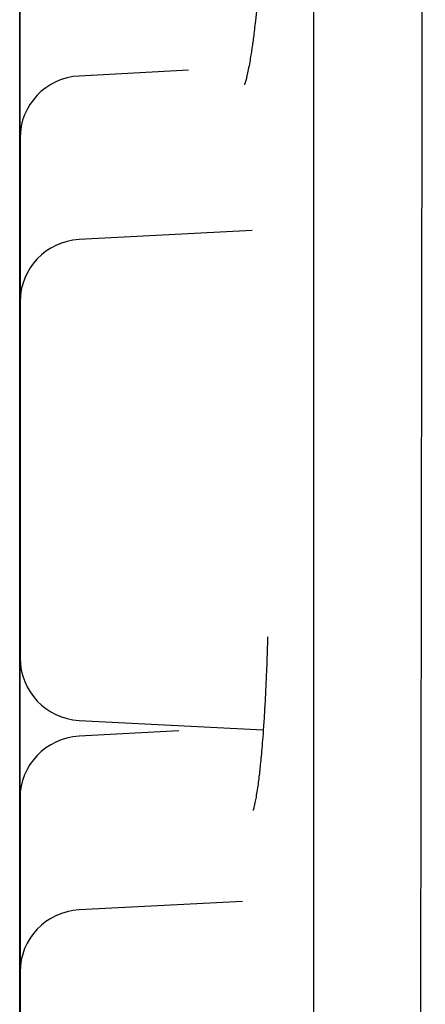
# Model space of a CAD drawing. Header units: millimetres. Extents: x 8 to 916, y 12 to 932.
# Tile 42 of 69: x 232.79 to 234.74, y 909.65 to 914.39. Entities that reach past the tile are written whole.
import ezdxf

# ---------------------------------------------------------------- set-up
doc = ezdxf.new("R2010")
doc.units = ezdxf.units.MM

msp = doc.modelspace()

# ---------------------------------------------------------------- linework, layer by layer
at = {"color": 7, "linetype": 'Continuous', "lineweight": 30}
for p, q in [((233.6026, 914.1488), (233.0749, 914.1211)), ((232.7896, 913.6878), (232.7893, 913.6732)), ((233.9099, 913.3763), (233.0752, 913.3325)), ((232.7903, 912.8921), (232.7906, 912.8775)), ((232.7893, 912.8298), (232.789, 912.8152)), ((232.7896, 912.8133), (232.7906, 912.7883)), ((232.7906, 912.1036), (232.7909, 912.089)), ((232.7893, 911.9552), (232.7909, 911.9239)), ((232.7909, 911.7612), (232.7901, 911.7388)), ((232.7901, 911.7181), (232.7898, 911.7038)), ((232.789, 911.0972), (232.7898, 911.0747)), ((233.0752, 911.0154), (233.9627, 910.9689)), ((233.5555, 910.9641), (233.0748, 910.9389)), ((232.7898, 910.5361), (232.7894, 910.5204)), ((233.8623, 910.143), (233.0751, 910.1018)), ((232.7901, 910.0209), (232.7905, 910.0051)), ((232.7898, 909.9858), (232.7905, 909.965))]:
    msp.add_line(p, q, dxfattribs=at)
at = {"color": 7, "linetype": 'Continuous', "lineweight": 30, "flags": 128}
for points in [[(232.7902, 913.7452), (232.7902, 913.7994), (232.7902, 913.8532), (232.7902, 913.9062), (232.7902, 913.958), (232.7902, 914.0082), (232.7902, 914.0564), (232.7902, 914.1021), (232.7902, 914.1452), (232.7902, 914.1851), (232.7903, 914.2217), (232.7903, 914.2545), (232.7903, 914.2835), (232.7903, 914.3082), (232.7903, 914.3286), (232.7903, 914.3445), (232.7903, 914.3558), (232.7903, 914.3623), (232.7903, 914.364), (232.7903, 914.3609), (232.7903, 914.3531), (232.7903, 914.3405), (232.7903, 914.3233), (232.7903, 914.3017), (232.7903, 914.2757), (232.7903, 914.2457), (232.7903, 914.2117), (232.7903, 914.1742), (232.7903, 914.1333), (232.7903, 914.0895), (232.7903, 914.043), (232.7903, 913.9942), (232.7903, 913.9435), (232.7903, 913.8913), (232.7903, 913.8381), (232.7903, 913.7841), (232.7903, 913.7299), (232.7903, 913.6758), (232.7903, 913.6224), (232.7903, 913.5699), (232.7903, 913.5189), (232.7903, 913.4696), (232.7903, 913.4226), (232.7903, 913.3782), (232.7903, 913.3366), (232.7903, 913.2983), (232.7903, 913.2636), (232.7903, 913.2327), (232.7903, 913.2058), (232.7903, 913.1832), (232.7903, 913.165), (232.7903, 913.1515), (232.7903, 913.1426), (232.7903, 913.1385), (232.7903, 913.1391), (232.7903, 913.1446), (232.7903, 913.1548), (232.7903, 913.1697), (232.7903, 913.1891), (232.7903, 913.213), (232.7903, 913.241), (232.7903, 913.273), (232.7902, 913.3088), (232.7902, 913.348), (232.7902, 913.3904), (232.7902, 913.4356), (232.7902, 913.4833), (232.7902, 913.5331), (232.7902, 913.5846), (232.7902, 913.6374), (232.7902, 913.691), (232.7902, 913.7452)], [(232.7895, 913.6663), (232.7895, 913.7205), (232.7895, 913.7744), (232.7895, 913.8274), (232.7895, 913.8792), (232.7896, 913.9293), (232.7896, 913.9775), (232.7896, 914.0233), (232.7896, 914.0663), (232.7896, 914.1063), (232.7896, 914.1428), (232.7896, 914.1757), (232.7896, 914.2046), (232.7896, 914.2294), (232.7896, 914.2498), (232.7896, 914.2657), (232.7896, 914.2769), (232.7896, 914.2834), (232.7896, 914.2851), (232.7896, 914.2821), (232.7896, 914.2742), (232.7896, 914.2617), (232.7896, 914.2445), (232.7896, 914.2228), (232.7896, 914.1969), (232.7896, 914.1668), (232.7896, 914.1329), (232.7896, 914.0953), (232.7896, 914.0545), (232.7896, 914.0106), (232.7896, 913.9641), (232.7896, 913.9154), (232.7896, 913.8647), (232.7896, 913.8125), (232.7896, 913.7592), (232.7896, 913.7053), (232.7896, 913.651), (232.7896, 913.597), (232.7896, 913.5435), (232.7896, 913.491), (232.7896, 913.44), (232.7896, 913.3908), (232.7896, 913.3438), (232.7896, 913.2993), (232.7896, 913.2578), (232.7896, 913.2195), (232.7896, 913.1847), (232.7896, 913.1538), (232.7896, 913.1269), (232.7896, 913.1043), (232.7896, 913.0862), (232.7896, 913.0726), (232.7896, 913.0637), (232.7896, 913.0596), (232.7896, 913.0603), (232.7896, 913.0658), (232.7896, 913.076), (232.7896, 913.0909), (232.7896, 913.1103), (232.7896, 913.1341), (232.7896, 913.1622), (232.7896, 913.1942), (232.7896, 913.23), (232.7896, 913.2692), (232.7896, 913.3116), (232.7896, 913.3568), (232.7896, 913.4045), (232.7895, 913.4543), (232.7895, 913.5057), (232.7895, 913.5585), (232.7895, 913.6122), (232.7895, 913.6663)], [(232.7905, 912.9566), (232.7905, 913.0108), (232.7905, 913.0646), (232.7905, 913.1177), (232.7905, 913.1695), (232.7905, 913.2196), (232.7905, 913.2678), (232.7905, 913.3136), (232.7905, 913.3566), (232.7906, 913.3966), (232.7906, 913.4331), (232.7906, 913.466), (232.7906, 913.4949), (232.7906, 913.5197), (232.7906, 913.5401), (232.7906, 913.556), (232.7906, 913.5672), (232.7906, 913.5737), (232.7906, 913.5754), (232.7906, 913.5724), (232.7906, 913.5645), (232.7906, 913.5519), (232.7906, 913.5348), (232.7906, 913.5131), (232.7906, 913.4872), (232.7906, 913.4571), (232.7906, 913.4232), (232.7906, 913.3856), (232.7906, 913.3448), (232.7906, 913.3009), (232.7906, 913.2544), (232.7906, 913.2057), (232.7906, 913.155), (232.7906, 913.1028), (232.7906, 913.0495), (232.7906, 912.9955), (232.7906, 912.9413), (232.7906, 912.8873), (232.7906, 912.8338), (232.7906, 912.7813), (232.7906, 912.7303), (232.7906, 912.6811), (232.7906, 912.634), (232.7906, 912.5896), (232.7906, 912.5481), (232.7906, 912.5098), (232.7906, 912.475), (232.7906, 912.4441), (232.7906, 912.4172), (232.7906, 912.3946), (232.7906, 912.3765), (232.7906, 912.3629), (232.7906, 912.354), (232.7906, 912.3499), (232.7906, 912.3506), (232.7906, 912.356), (232.7906, 912.3663), (232.7906, 912.3811), (232.7906, 912.4006), (232.7906, 912.4244), (232.7906, 912.4524), (232.7906, 912.4845), (232.7906, 912.5202), (232.7905, 912.5595), (232.7905, 912.6019), (232.7905, 912.6471), (232.7905, 912.6948), (232.7905, 912.7445), (232.7905, 912.796), (232.7905, 912.8488), (232.7905, 912.9025), (232.7905, 912.9566)], [(232.7892, 912.8083), (232.7892, 912.8625), (232.7892, 912.9163), (232.7892, 912.9693), (232.7892, 913.0211), (232.7892, 913.0713), (232.7892, 913.1195), (232.7893, 913.1653), (232.7893, 913.2083), (232.7893, 913.2483), (232.7893, 913.2848), (232.7893, 913.3177), (232.7893, 913.3466), (232.7893, 913.3714), (232.7893, 913.3918), (232.7893, 913.4077), (232.7893, 913.4189), (232.7893, 913.4254), (232.7893, 913.4271), (232.7893, 913.424), (232.7893, 913.4162), (232.7893, 913.4036), (232.7893, 913.3865), (232.7893, 913.3648), (232.7893, 913.3389), (232.7893, 913.3088), (232.7893, 913.2749), (232.7893, 913.2373), (232.7893, 913.1965), (232.7893, 913.1526), (232.7893, 913.1061), (232.7893, 913.0573), (232.7893, 913.0067), (232.7893, 912.9545), (232.7893, 912.9012), (232.7893, 912.8472), (232.7893, 912.793), (232.7893, 912.739), (232.7893, 912.6855), (232.7893, 912.633), (232.7893, 912.582), (232.7893, 912.5328), (232.7893, 912.4857), (232.7893, 912.4413), (232.7893, 912.3998), (232.7893, 912.3615), (232.7893, 912.3267), (232.7893, 912.2958), (232.7893, 912.2689), (232.7893, 912.2463), (232.7893, 912.2282), (232.7893, 912.2146), (232.7893, 912.2057), (232.7893, 912.2016), (232.7893, 912.2023), (232.7893, 912.2077), (232.7893, 912.218), (232.7893, 912.2328), (232.7893, 912.2523), (232.7893, 912.2761), (232.7893, 912.3041), (232.7893, 912.3362), (232.7893, 912.3719), (232.7893, 912.4112), (232.7893, 912.4536), (232.7892, 912.4988), (232.7892, 912.5465), (232.7892, 912.5962), (232.7892, 912.6477), (232.7892, 912.7005), (232.7892, 912.7542), (232.7892, 912.8083)], [(232.7908, 912.1681), (232.7908, 912.2223), (232.7908, 912.2761), (232.7908, 912.3291), (232.7908, 912.3809), (232.7908, 912.4311), (232.7908, 912.4792), (232.7908, 912.525), (232.7909, 912.5681), (232.7909, 912.608), (232.7909, 912.6446), (232.7909, 912.6774), (232.7909, 912.7064), (232.7909, 912.7311), (232.7909, 912.7515), (232.7909, 912.7674), (232.7909, 912.7786), (232.7909, 912.7851), (232.7909, 912.7869), (232.7909, 912.7838), (232.7909, 912.7759), (232.7909, 912.7634), (232.7909, 912.7462), (232.7909, 912.7246), (232.7909, 912.6986), (232.7909, 912.6685), (232.7909, 912.6346), (232.7909, 912.5971), (232.7909, 912.5562), (232.7909, 912.5124), (232.7909, 912.4659), (232.7909, 912.4171), (232.7909, 912.3664), (232.7909, 912.3142), (232.7909, 912.2609), (232.7909, 912.207), (232.7909, 912.1528), (232.7909, 912.0987), (232.7909, 912.0452), (232.7909, 911.9928), (232.7909, 911.9417), (232.7909, 911.8925), (232.7909, 911.8455), (232.7909, 911.801), (232.7909, 911.7595), (232.7909, 911.7212), (232.7909, 911.6865), (232.7909, 911.6555), (232.7909, 911.6287), (232.7909, 911.6061), (232.7909, 911.5879), (232.7909, 911.5743), (232.7909, 911.5655), (232.7909, 911.5613), (232.7909, 911.562), (232.7909, 911.5675), (232.7909, 911.5777), (232.7909, 911.5926), (232.7909, 911.612), (232.7909, 911.6358), (232.7909, 911.6639), (232.7909, 911.6959), (232.7909, 911.7317), (232.7909, 911.7709), (232.7908, 911.8133), (232.7908, 911.8585), (232.7908, 911.9062), (232.7908, 911.956), (232.7908, 912.0075), (232.7908, 912.0603), (232.7908, 912.1139), (232.7908, 912.1681)], [(232.7889, 911.9503), (232.7889, 912.0045), (232.7889, 912.0583), (232.7889, 912.1113), (232.7889, 912.1631), (232.7889, 912.2133), (232.7889, 912.2615), (232.7889, 912.3073), (232.789, 912.3503), (232.789, 912.3902), (232.789, 912.4268), (232.789, 912.4597), (232.789, 912.4886), (232.789, 912.5134), (232.789, 912.5338), (232.789, 912.5496), (232.789, 912.5609), (232.789, 912.5674), (232.789, 912.5691), (232.789, 912.566), (232.789, 912.5582), (232.789, 912.5456), (232.789, 912.5284), (232.789, 912.5068), (232.789, 912.4808), (232.789, 912.4508), (232.789, 912.4168), (232.789, 912.3793), (232.789, 912.3384), (232.789, 912.2946), (232.789, 912.2481), (232.789, 912.1993), (232.789, 912.1486), (232.789, 912.0965), (232.789, 912.0432), (232.789, 911.9892), (232.789, 911.935), (232.789, 911.8809), (232.789, 911.8275), (232.789, 911.775), (232.789, 911.724), (232.789, 911.6747), (232.789, 911.6277), (232.789, 911.5833), (232.789, 911.5417), (232.789, 911.5035), (232.789, 911.4687), (232.789, 911.4378), (232.789, 911.4109), (232.789, 911.3883), (232.789, 911.3701), (232.789, 911.3566), (232.789, 911.3477), (232.789, 911.3436), (232.789, 911.3443), (232.789, 911.3497), (232.789, 911.3599), (232.789, 911.3748), (232.789, 911.3942), (232.789, 911.4181), (232.789, 911.4461), (232.789, 911.4781), (232.789, 911.5139), (232.789, 911.5532), (232.7889, 911.5955), (232.7889, 911.6408), (232.7889, 911.6884), (232.7889, 911.7382), (232.7889, 911.7897), (232.7889, 911.8425), (232.7889, 911.8962), (232.7889, 911.9503)], [(232.79, 910.874), (232.79, 910.9282), (232.79, 910.982), (232.79, 911.035), (232.79, 911.0868), (232.79, 911.137), (232.79, 911.1851), (232.79, 911.2309), (232.7901, 911.274), (232.7901, 911.3139), (232.7901, 911.3505), (232.7901, 911.3833), (232.7901, 911.4123), (232.7901, 911.437), (232.7901, 911.4574), (232.7901, 911.4733), (232.7901, 911.4845), (232.7901, 911.491), (232.7901, 911.4928), (232.7901, 911.4897), (232.7901, 911.4818), (232.7901, 911.4693), (232.7901, 911.4521), (232.7901, 911.4305), (232.7901, 911.4045), (232.7901, 911.3744), (232.7901, 911.3405), (232.7901, 911.303), (232.7901, 911.2621), (232.7901, 911.2183), (232.7901, 911.1718), (232.7901, 911.123), (232.7901, 911.0723), (232.7901, 911.0201), (232.7901, 910.9668), (232.7901, 910.9129), (232.7901, 910.8586), (232.7901, 910.8046), (232.7901, 910.7511), (232.7901, 910.6987), (232.7901, 910.6476), (232.7901, 910.5984), (232.7901, 910.5514), (232.7901, 910.5069), (232.7901, 910.4654), (232.7901, 910.4271), (232.7901, 910.3924), (232.7901, 910.3614), (232.7901, 910.3346), (232.7901, 910.312), (232.7901, 910.2938), (232.7901, 910.2802), (232.7901, 910.2713), (232.7901, 910.2672), (232.7901, 910.2679), (232.7901, 910.2734), (232.7901, 910.2836), (232.7901, 910.2985), (232.7901, 910.3179), (232.7901, 910.3417), (232.7901, 910.3698), (232.7901, 910.4018), (232.7901, 910.4376), (232.7901, 910.4768), (232.79, 910.5192), (232.79, 910.5644), (232.79, 910.6121), (232.79, 910.6619), (232.79, 910.7134), (232.79, 910.7661), (232.79, 910.8198), (232.79, 910.874)], [(232.7897, 910.8389), (232.7897, 910.8931), (232.7897, 910.9469), (232.7897, 910.9999), (232.7897, 911.0517), (232.7897, 911.1019), (232.7897, 911.15), (232.7897, 911.1958), (232.7897, 911.2389), (232.7897, 911.2788), (232.7898, 911.3154), (232.7898, 911.3482), (232.7898, 911.3772), (232.7898, 911.4019), (232.7898, 911.4223), (232.7898, 911.4382), (232.7898, 911.4494), (232.7898, 911.4559), (232.7898, 911.4577), (232.7898, 911.4546), (232.7898, 911.4467), (232.7898, 911.4342), (232.7898, 911.417), (232.7898, 911.3954), (232.7898, 911.3694), (232.7898, 911.3393), (232.7898, 911.3054), (232.7898, 911.2679), (232.7898, 911.227), (232.7898, 911.1832), (232.7898, 911.1367), (232.7898, 911.0879), (232.7898, 911.0372), (232.7898, 910.985), (232.7898, 910.9317), (232.7898, 910.8778), (232.7898, 910.8236), (232.7898, 910.7695), (232.7898, 910.716), (232.7898, 910.6636), (232.7898, 910.6125), (232.7898, 910.5633), (232.7898, 910.5163), (232.7898, 910.4718), (232.7898, 910.4303), (232.7898, 910.392), (232.7898, 910.3573), (232.7898, 910.3263), (232.7898, 910.2995), (232.7898, 910.2769), (232.7898, 910.2587), (232.7898, 910.2451), (232.7898, 910.2363), (232.7898, 910.2321), (232.7898, 910.2328), (232.7898, 910.2383), (232.7898, 910.2485), (232.7898, 910.2634), (232.7898, 910.2828), (232.7898, 910.3066), (232.7898, 910.3347), (232.7898, 910.3667), (232.7897, 910.4025), (232.7897, 910.4417), (232.7897, 910.4841), (232.7897, 910.5293), (232.7897, 910.577), (232.7897, 910.6268), (232.7897, 910.6783), (232.7897, 910.7311), (232.7897, 910.7847), (232.7897, 910.8389)], [(232.7904, 909.7744), (232.7904, 909.8286), (232.7904, 909.8824), (232.7904, 909.9355), (232.7904, 909.9873), (232.7904, 910.0374), (232.7904, 910.0856), (232.7904, 910.1314), (232.7904, 910.1744), (232.7904, 910.2144), (232.7904, 910.2509), (232.7904, 910.2838), (232.7904, 910.3127), (232.7904, 910.3375), (232.7904, 910.3579), (232.7904, 910.3738), (232.7904, 910.385), (232.7905, 910.3915), (232.7905, 910.3932), (232.7905, 910.3902), (232.7905, 910.3823), (232.7905, 910.3698), (232.7905, 910.3526), (232.7905, 910.3309), (232.7905, 910.305), (232.7905, 910.2749), (232.7905, 910.241), (232.7905, 910.2034), (232.7905, 910.1626), (232.7905, 910.1187), (232.7905, 910.0722), (232.7905, 910.0235), (232.7905, 909.9728), (232.7905, 909.9206), (232.7905, 909.8673), (232.7905, 909.8133), (232.7905, 909.7591), (232.7905, 909.7051), (232.7905, 909.6516), (232.7905, 909.5991)], [(232.7894, 909.6555), (232.7894, 909.7097), (232.7894, 909.7635), (232.7894, 909.8165), (232.7894, 909.8683), (232.7894, 909.9185), (232.7894, 909.9667), (232.7894, 910.0125), (232.7894, 910.0555), (232.7894, 910.0954), (232.7894, 910.132), (232.7894, 910.1649), (232.7894, 910.1938), (232.7894, 910.2186), (232.7894, 910.239), (232.7894, 910.2548), (232.7894, 910.2661), (232.7894, 910.2726), (232.7894, 910.2743), (232.7894, 910.2712), (232.7894, 910.2634), (232.7894, 910.2508), (232.7894, 910.2336), (232.7894, 910.212), (232.7894, 910.186), (232.7895, 910.156), (232.7895, 910.122), (232.7895, 910.0845), (232.7895, 910.0436), (232.7895, 909.9998), (232.7895, 909.9533), (232.7895, 909.9045), (232.7895, 909.8538), (232.7895, 909.8017), (232.7895, 909.7484), (232.7895, 909.6944), (232.7895, 909.6402)], [(232.7904, 909.6138), (232.7904, 909.6666), (232.7904, 909.7203), (232.7904, 909.7744)], [(232.7894, 909.6014), (232.7894, 909.6555)]]:
    msp.add_lwpolyline(points, dxfattribs=at)
at = {"color": 7, "linetype": 'Continuous', "lineweight": 30}
for centre, start, end in [((233.0906, 913.8215), 92.9999, 179.9952), ((233.0909, 913.033), 92.9999, 179.9952), ((233.0909, 911.315), 179.9952, 266.9999), ((233.0905, 910.6393), 92.9999, 179.9952), ((233.0908, 909.8022), 92.9999, 179.9952)]:
    msp.add_arc(centre, 0.3, start, end, dxfattribs=at)
for points, knots in [([(234.7437, 932.4554), (234.7437, 932.4407), (234.7436, 932.4069), (234.7431, 932.0747), (234.7423, 931.5282), (234.7413, 930.7791), (234.7405, 929.8606), (234.7398, 928.7957), (234.7391, 927.6074), (234.7384, 926.1797), (234.7377, 924.4977), (234.7369, 922.5652), (234.7356, 920.8991), (234.7345, 919.562), (234.7336, 918.571), (234.7326, 917.5869), (234.7313, 916.6132), (234.7299, 915.6531), (234.7272, 914.2301), (234.7243, 912.3383), (234.7214, 910.014), (234.7165, 907.7703), (234.7086, 905.6476), (234.6969, 903.68), (234.6803, 901.8993), (234.6585, 900.3377), (234.6343, 899.0176), (234.6106, 897.9576), (234.5948, 897.1874), (234.5941, 896.6862), (234.6201, 896.6063), (234.6331, 896.5664)], [0, 0, 0, 0, 0.028454, 0.065259, 0.101254, 0.13644, 0.170808, 0.204367, 0.237123, 0.269077, 0.310413, 0.350323, 0.388812, 0.407527, 0.425884, 0.443884, 0.461527, 0.478815, 0.495748, 0.538167, 0.580532, 0.622843, 0.665086, 0.707244, 0.749317, 0.791299, 0.833186, 0.874995, 0.916742, 0.958415, 1, 1, 1, 1]), ([(234.2029, 931.311), (234.2029, 931.311), (234.2029, 931.3109), (234.2029, 931.3083), (234.2029, 931.3024), (234.2029, 931.2917), (234.2029, 931.2765), (234.203, 931.2568), (234.203, 931.2328), (234.203, 931.2047), (234.203, 931.1723), (234.2031, 931.1357), (234.2031, 931.095), (234.2031, 931.0501), (234.2031, 931.001), (234.2031, 930.9478), (234.2032, 930.8905), (234.2032, 930.8291), (234.2032, 930.7636), (234.2032, 930.694), (234.2033, 930.6203), (234.2033, 930.5426), (234.2033, 930.4609), (234.2033, 930.3752), (234.2033, 930.2855), (234.2034, 930.1918), (234.2034, 930.0942), (234.2034, 929.9928), (234.2034, 929.8874), (234.2034, 929.7782), (234.2035, 929.6651), (234.2035, 929.5483), (234.2035, 929.4277), (234.2035, 929.3033), (234.2035, 929.1753), (234.2036, 929.0435), (234.2036, 928.9082), (234.2036, 928.7692), (234.2036, 928.6266), (234.2036, 928.4805), (234.2036, 928.331), (234.2037, 928.1779), (234.2037, 928.0215), (234.2037, 927.8616), (234.2037, 927.6984), (234.2037, 927.5319), (234.2038, 927.3622), (234.2038, 927.1892), (234.2038, 927.0131), (234.2038, 926.8338), (234.2038, 926.6515), (234.2038, 926.4661), (234.2038, 926.2777), (234.2039, 926.0864), (234.2039, 925.8922), (234.2039, 925.6952), (234.2039, 925.4953), (234.2039, 925.2927), (234.2039, 925.0875), (234.2039, 924.8795), (234.204, 924.669), (234.204, 924.456), (234.204, 924.2405), (234.204, 924.0225), (234.204, 923.8022), (234.204, 923.5796), (234.204, 923.3547), (234.204, 923.1276), (234.2041, 922.8984), (234.2041, 922.6671), (234.2041, 922.4337), (234.2041, 922.1984), (234.2041, 921.9612), (234.2041, 921.7221), (234.2041, 921.4812), (234.2041, 921.2386), (234.2041, 920.9943), (234.2041, 920.7485), (234.2041, 920.5011), (234.2042, 920.2522), (234.2042, 920.0019), (234.2042, 919.7502), (234.2042, 919.4972), (234.2042, 919.243), (234.2042, 918.9877), (234.2042, 918.7313), (234.2042, 918.4738), (234.2042, 918.2153), (234.2042, 917.956), (234.2042, 917.6958), (234.2042, 917.4349), (234.2042, 917.1732), (234.2042, 916.9109), (234.2042, 916.648), (234.2042, 916.3847), (234.2042, 916.1208), (234.2042, 915.8567), (234.2042, 915.5922), (234.2042, 915.3274), (234.2042, 915.0625), (234.2042, 914.7975), (234.2042, 914.5325), (234.2042, 914.2674), (234.2042, 914.0025), (234.2042, 913.7377), (234.2042, 913.4732), (234.2042, 913.209), (234.2042, 912.9451), (234.2042, 912.6817), (234.2042, 912.4187), (234.2042, 912.1563), (234.2042, 911.8946), (234.2042, 911.6335), (234.2042, 911.3732), (234.2042, 911.1138), (234.2042, 910.8552), (234.2042, 910.5976), (234.2042, 910.341), (234.2042, 910.0855), (234.2042, 909.8311), (234.2042, 909.578), (234.2041, 909.3261), (234.2041, 909.0756), (234.2041, 908.8265), (234.2041, 908.5789), (234.2041, 908.3328), (234.2041, 908.0883), (234.2041, 907.8455), (234.2041, 907.6044), (234.2041, 907.365), (234.2041, 907.1275), (234.2041, 906.8919), (234.204, 906.6583), (234.204, 906.4267), (234.204, 906.1971), (234.204, 905.9697), (234.204, 905.7445), (234.204, 905.5216), (234.204, 905.3009), (234.204, 905.0827), (234.2039, 904.8668), (234.2039, 904.6534), (234.2039, 904.4425), (234.2039, 904.2342), (234.2039, 904.0286), (234.2039, 903.8256), (234.2039, 903.6254), (234.2038, 903.4279), (234.2038, 903.2333), (234.2038, 903.0416), (234.2038, 902.8528), (234.2038, 902.667), (234.2038, 902.4842), (234.2037, 902.3045), (234.2037, 902.128), (234.2037, 901.9545), (234.2037, 901.7843), (234.2037, 901.6174), (234.2037, 901.4537), (234.2036, 901.2934), (234.2036, 901.1365), (234.2036, 900.9829), (234.2036, 900.8328), (234.2036, 900.6863), (234.2036, 900.5432), (234.2035, 900.4037), (234.2035, 900.2678), (234.2035, 900.1356), (234.2035, 900.007), (234.2035, 899.8821), (234.2034, 899.761), (234.2034, 899.6436), (234.2034, 899.53), (234.2034, 899.4203), (234.2034, 899.3143), (234.2033, 899.2123), (234.2033, 899.1142), (234.2033, 899.02), (234.2033, 898.9297), (234.2032, 898.8434), (234.2032, 898.7611), (234.2032, 898.6829), (234.2032, 898.6086), (234.2032, 898.5385), (234.2031, 898.4724), (234.2031, 898.4104), (234.2031, 898.3525), (234.2031, 898.2987), (234.2031, 898.249), (234.203, 898.2035), (234.203, 898.1622), (234.203, 898.125), (234.203, 898.092), (234.2029, 898.0633), (234.2029, 898.0387), (234.2029, 898.0183), (234.2029, 898.0022), (234.2029, 897.9902), (234.2028, 897.9841), (234.2028, 897.9813), (234.2028, 897.9815), (234.2028, 897.9816)], [0, 0, 0, 0, 0.001249, 0.004201, 0.008432, 0.013281, 0.018302, 0.023367, 0.028448, 0.033535, 0.038624, 0.043715, 0.048808, 0.0539, 0.058994, 0.064087, 0.06918, 0.074274, 0.079368, 0.084462, 0.089556, 0.09465, 0.099744, 0.104838, 0.109932, 0.115026, 0.12012, 0.125214, 0.130308, 0.135403, 0.140497, 0.145591, 0.150685, 0.155779, 0.160873, 0.165968, 0.171062, 0.176156, 0.18125, 0.186344, 0.191439, 0.196533, 0.201627, 0.206721, 0.211816, 0.21691, 0.222004, 0.227098, 0.232192, 0.237287, 0.242381, 0.247475, 0.252569, 0.257663, 0.262758, 0.267852, 0.272946, 0.27804, 0.283135, 0.288229, 0.293323, 0.298417, 0.303511, 0.308606, 0.3137, 0.318794, 0.323888, 0.328983, 0.334077, 0.339171, 0.344265, 0.34936, 0.354454, 0.359548, 0.364642, 0.369736, 0.374831, 0.379925, 0.385019, 0.390113, 0.395208, 0.400302, 0.405396, 0.41049, 0.415585, 0.420679, 0.425773, 0.430867, 0.435961, 0.441056, 0.44615, 0.451244, 0.456338, 0.461433, 0.466527, 0.471621, 0.476715, 0.48181, 0.486904, 0.491998, 0.497092, 0.502186, 0.507281, 0.512375, 0.517469, 0.522563, 0.527658, 0.532752, 0.537846, 0.54294, 0.548035, 0.553129, 0.558223, 0.563317, 0.568411, 0.573506, 0.5786, 0.583694, 0.588788, 0.593883, 0.598977, 0.604071, 0.609165, 0.614259, 0.619354, 0.624448, 0.629542, 0.634636, 0.639731, 0.644825, 0.649919, 0.655013, 0.660108, 0.665202, 0.670296, 0.67539, 0.680484, 0.685579, 0.690673, 0.695767, 0.700861, 0.705956, 0.71105, 0.716144, 0.721238, 0.726332, 0.731427, 0.736521, 0.741615, 0.746709, 0.751804, 0.756898, 0.761992, 0.767086, 0.77218, 0.777275, 0.782369, 0.787463, 0.792557, 0.797652, 0.802746, 0.80784, 0.812934, 0.818028, 0.823123, 0.828217, 0.833311, 0.838405, 0.843499, 0.848594, 0.853688, 0.858782, 0.863876, 0.86897, 0.874064, 0.879159, 0.884253, 0.889347, 0.894441, 0.899535, 0.904629, 0.909723, 0.914817, 0.919911, 0.925005, 0.930099, 0.935193, 0.940287, 0.94538, 0.950474, 0.955567, 0.96066, 0.965752, 0.970843, 0.975933, 0.98102, 0.986102, 0.99117, 0.996198, 0.998993, 1, 1, 1, 1]), ([(233.9663, 914.908), (233.9649, 914.8828), (233.9611, 914.8114), (233.9542, 914.7108), (233.9463, 914.6075), (233.939, 914.5236), (233.9319, 914.4508), (233.9256, 914.3923), (233.9202, 914.3456), (233.9156, 914.3089), (233.9113, 914.2774), (233.9073, 914.2491), (233.9027, 914.2191), (233.8971, 914.1856), (233.8906, 914.1509), (233.8841, 914.121), (233.8786, 914.099), (233.8739, 914.083), (233.8719, 914.0776), (233.8725, 914.0782), (233.8726, 914.0783)], [0, 0, 0, 0, 0.057473, 0.162977, 0.243961, 0.319423, 0.388594, 0.451468, 0.497229, 0.538948, 0.57662, 0.61044, 0.646814, 0.700203, 0.762373, 0.825781, 0.882192, 0.932207, 0.987045, 1, 1, 1, 1]), ([(232.7904, 913.7594), (232.7904, 913.7864), (232.7904, 913.8403), (232.7904, 913.9203), (232.7904, 913.9988), (232.7904, 914.0775), (232.7903, 914.1551), (232.7903, 914.2303), (232.7903, 914.3006), (232.7903, 914.3652), (232.7903, 914.4237), (232.7903, 914.4692), (232.7903, 914.5039), (232.7903, 914.5304), (232.7903, 914.5597), (232.7903, 914.5874), (232.7903, 914.6066), (232.7903, 914.6118), (232.7903, 914.6068), (232.7903, 914.5947), (232.7903, 914.575), (232.7903, 914.5471), (232.7903, 914.511), (232.7902, 914.466), (232.7902, 914.4134), (232.7902, 914.3537), (232.7902, 914.288), (232.7902, 914.2248), (232.7902, 914.1664), (232.7902, 914.1141), (232.7902, 914.0448), (232.7902, 913.9574), (232.7902, 913.851), (232.7902, 913.7519), (232.7902, 913.6619), (232.7902, 913.582), (232.7902, 913.5034), (232.7902, 913.4247), (232.7902, 913.3471), (232.7902, 913.2719), (232.7902, 913.2016), (232.7902, 913.1369), (232.7902, 913.0785), (232.7902, 913.033), (232.7902, 912.9982), (232.7903, 912.9718), (232.7903, 912.9424), (232.7903, 912.915), (232.7903, 912.8954), (232.7903, 912.8935), (232.7903, 912.8926)], [0, 0, 0, 0, 0.020106, 0.040048, 0.060006, 0.08016, 0.101938, 0.12352, 0.145135, 0.167012, 0.188791, 0.210373, 0.224768, 0.239247, 0.253876, 0.280602, 0.307172, 0.334014, 0.354095, 0.374029, 0.393996, 0.414175, 0.435954, 0.457535, 0.47915, 0.501028, 0.522807, 0.544388, 0.558784, 0.573262, 0.587891, 0.614617, 0.641187, 0.668029, 0.688111, 0.708044, 0.728011, 0.748191, 0.769969, 0.791551, 0.813166, 0.835043, 0.856822, 0.878404, 0.892799, 0.907278, 0.921907, 0.948632, 0.975202, 1, 1, 1, 1]), ([(232.7897, 913.6805), (232.7897, 913.7076), (232.7897, 913.7615), (232.7897, 913.8415), (232.7897, 913.92), (232.7897, 913.9986), (232.7897, 914.0763), (232.7897, 914.1515), (232.7897, 914.2217), (232.7896, 914.2864), (232.7896, 914.3449), (232.7896, 914.3903), (232.7896, 914.4251), (232.7896, 914.4515), (232.7896, 914.4809), (232.7896, 914.5086), (232.7896, 914.5278), (232.7896, 914.5329), (232.7896, 914.528), (232.7896, 914.5159), (232.7896, 914.4961), (232.7896, 914.4683), (232.7896, 914.4321), (232.7896, 914.3872), (232.7896, 914.3346), (232.7895, 914.2749), (232.7895, 914.2091), (232.7895, 914.1459), (232.7895, 914.0875), (232.7895, 914.0353), (232.7895, 913.999), (232.7895, 913.9807)], [0, 0, 0, 0, 0.034199, 0.068121, 0.10207, 0.136351, 0.173397, 0.210107, 0.246874, 0.284087, 0.321133, 0.357843, 0.38233, 0.406958, 0.431841, 0.477302, 0.522498, 0.568156, 0.602314, 0.636222, 0.670185, 0.70451, 0.741555, 0.778266, 0.815032, 0.852246, 0.889291, 0.926002, 0.950489, 0.975117, 1, 1, 1, 1]), ([(232.7907, 912.9708), (232.7907, 912.9979), (232.7907, 913.0518), (232.7907, 913.1318), (232.7907, 913.2103), (232.7907, 913.2889), (232.7907, 913.3666), (232.7906, 913.4418), (232.7906, 913.512), (232.7906, 913.5767), (232.7906, 913.6351), (232.7906, 913.6806), (232.7906, 913.7154), (232.7906, 913.7418), (232.7906, 913.7712), (232.7906, 913.7989), (232.7906, 913.8181), (232.7906, 913.8232), (232.7906, 913.8183), (232.7906, 913.8062), (232.7906, 913.7864), (232.7906, 913.7586), (232.7906, 913.7224), (232.7905, 913.6774), (232.7905, 913.6248), (232.7905, 913.5652), (232.7905, 913.4994), (232.7905, 913.4362), (232.7905, 913.3778), (232.7905, 913.3255), (232.7905, 913.2563), (232.7905, 913.1688), (232.7905, 913.0624), (232.7905, 912.9633), (232.7905, 912.8734), (232.7905, 912.7934), (232.7905, 912.7149), (232.7905, 912.6362), (232.7905, 912.5585), (232.7905, 912.4833), (232.7905, 912.4131), (232.7905, 912.3484), (232.7905, 912.2899), (232.7905, 912.2444), (232.7906, 912.2097), (232.7906, 912.1832), (232.7906, 912.1539), (232.7906, 912.1264), (232.7906, 912.1068), (232.7906, 912.1049), (232.7906, 912.104)], [0, 0, 0, 0, 0.020106, 0.040048, 0.060006, 0.08016, 0.101938, 0.12352, 0.145135, 0.167012, 0.188791, 0.210373, 0.224768, 0.239247, 0.253876, 0.280602, 0.307172, 0.334014, 0.354095, 0.374029, 0.393996, 0.414175, 0.435954, 0.457535, 0.47915, 0.501028, 0.522807, 0.544388, 0.558784, 0.573262, 0.587891, 0.614617, 0.641187, 0.668029, 0.688111, 0.708044, 0.728011, 0.748191, 0.769969, 0.791551, 0.813166, 0.835043, 0.856822, 0.878404, 0.892799, 0.907278, 0.921907, 0.948632, 0.975202, 1, 1, 1, 1]), ([(232.7893, 913.6727), (232.7893, 913.6729), (232.7893, 913.6746), (232.7893, 913.6693), (232.7893, 913.658), (232.7893, 913.6381), (232.7893, 913.6103), (232.7893, 913.5741), (232.7893, 913.5291), (232.7892, 913.4765), (232.7892, 913.4169), (232.7892, 913.3511), (232.7892, 913.2879), (232.7892, 913.2295), (232.7892, 913.1772), (232.7892, 913.1079), (232.7892, 913.0205), (232.7892, 912.9141), (232.7892, 912.815), (232.7892, 912.7251), (232.7892, 912.6451), (232.7892, 912.5665), (232.7892, 912.4879), (232.7892, 912.4102), (232.7892, 912.335), (232.7892, 912.2648), (232.7892, 912.2001), (232.7892, 912.1416), (232.7893, 912.0961), (232.7893, 912.0614), (232.7893, 912.0349), (232.7893, 912.0056), (232.7893, 911.9781), (232.7893, 911.9585), (232.7893, 911.9566), (232.7893, 911.9557)], [0, 0, 0, 0, 0.003061, 0.033121, 0.062961, 0.09285, 0.123057, 0.155658, 0.187965, 0.220321, 0.25307, 0.285671, 0.317978, 0.339527, 0.361201, 0.383099, 0.423106, 0.46288, 0.503061, 0.533121, 0.562961, 0.59285, 0.623057, 0.655658, 0.687965, 0.720321, 0.75307, 0.785671, 0.817978, 0.839527, 0.861201, 0.883099, 0.923106, 0.96288, 1, 1, 1, 1]), ([(232.7895, 913.2681), (232.7895, 913.243), (232.7895, 913.1926), (232.7895, 913.1228), (232.7895, 913.0581), (232.7896, 912.9996), (232.7896, 912.9542), (232.7896, 912.9194), (232.7896, 912.893), (232.7896, 912.8636), (232.7896, 912.8361), (232.7896, 912.8165), (232.7896, 912.8146), (232.7896, 912.8137)], [0, 0, 0, 0, 0.093166, 0.1872, 0.282375, 0.377121, 0.471009, 0.533635, 0.596623, 0.660264, 0.776531, 0.892121, 1, 1, 1, 1]), ([(232.791, 912.1822), (232.791, 912.2093), (232.791, 912.2632), (232.791, 912.3432), (232.791, 912.4217), (232.791, 912.5004), (232.791, 912.578), (232.791, 912.6532), (232.7909, 912.7234), (232.7909, 912.7881), (232.7909, 912.8466), (232.7909, 912.8921), (232.7909, 912.9268), (232.7909, 912.9533), (232.7909, 912.9826), (232.7909, 913.0103), (232.7909, 913.0295), (232.7909, 913.0346), (232.7909, 913.0297), (232.7909, 913.0176), (232.7909, 912.9979), (232.7909, 912.97), (232.7909, 912.9339), (232.7909, 912.8889), (232.7908, 912.8363), (232.7908, 912.7766), (232.7908, 912.7109), (232.7908, 912.6476), (232.7908, 912.5892), (232.7908, 912.5369), (232.7908, 912.4677), (232.7908, 912.3803), (232.7908, 912.2738), (232.7908, 912.1748), (232.7908, 912.0848), (232.7908, 912.0049), (232.7908, 911.9263), (232.7908, 911.8476), (232.7908, 911.7699), (232.7908, 911.6947), (232.7908, 911.6245), (232.7908, 911.5598), (232.7908, 911.5014), (232.7908, 911.4559), (232.7909, 911.4211), (232.7909, 911.3947), (232.7909, 911.3653), (232.7909, 911.3376), (232.7909, 911.3184), (232.7909, 911.3133), (232.7909, 911.3182), (232.7909, 911.3304), (232.7909, 911.3501), (232.7909, 911.378), (232.7909, 911.4141), (232.7909, 911.4591), (232.7909, 911.5117), (232.7909, 911.5713), (232.7909, 911.6371), (232.7909, 911.7003), (232.791, 911.7587), (232.791, 911.811), (232.791, 911.8803), (232.791, 911.9677), (232.791, 912.0742), (232.791, 912.1461), (232.791, 912.1822)], [0, 0, 0, 0, 0.015048, 0.029974, 0.044912, 0.059997, 0.076298, 0.092451, 0.108629, 0.125004, 0.141304, 0.157457, 0.168232, 0.179069, 0.190018, 0.210021, 0.229908, 0.249999, 0.265029, 0.279949, 0.294893, 0.309997, 0.326298, 0.342451, 0.358629, 0.375004, 0.391304, 0.407457, 0.418232, 0.429069, 0.440018, 0.460022, 0.479908, 0.499999, 0.515029, 0.529949, 0.544893, 0.559997, 0.576298, 0.592451, 0.608629, 0.625004, 0.641304, 0.657457, 0.668232, 0.679069, 0.690018, 0.710022, 0.729908, 0.749999, 0.765029, 0.779949, 0.794893, 0.809997, 0.826298, 0.842451, 0.858629, 0.875004, 0.891304, 0.907458, 0.918232, 0.929069, 0.940018, 0.960044, 0.979931, 1, 1, 1, 1]), ([(232.789, 912.8147), (232.789, 912.8149), (232.789, 912.8166), (232.789, 912.8113), (232.789, 912.8), (232.789, 912.7801), (232.789, 912.7522), (232.789, 912.7161), (232.789, 912.6711), (232.7889, 912.6185), (232.7889, 912.5588), (232.7889, 912.4931), (232.7889, 912.4299), (232.7889, 912.3715), (232.7889, 912.3192), (232.7889, 912.2499), (232.7889, 912.1625), (232.7889, 912.0561), (232.7889, 911.957), (232.7889, 911.867), (232.7889, 911.7871), (232.7889, 911.7085), (232.7889, 911.6298), (232.7889, 911.5522), (232.7889, 911.477), (232.7889, 911.4067), (232.7889, 911.3421), (232.7889, 911.2836), (232.7889, 911.2381), (232.789, 911.2034), (232.789, 911.1769), (232.789, 911.1476), (232.789, 911.1199), (232.789, 911.1007), (232.789, 911.0955), (232.789, 911.1005), (232.789, 911.1126), (232.789, 911.1323), (232.789, 911.1602), (232.789, 911.1963), (232.789, 911.2412), (232.789, 911.2942), (232.789, 911.3394), (232.789, 911.3688), (232.789, 911.3759)], [0, 0, 0, 0, 0.002422, 0.026212, 0.049827, 0.073482, 0.097388, 0.123189, 0.148756, 0.174363, 0.200281, 0.226081, 0.251649, 0.268703, 0.285856, 0.303186, 0.334848, 0.366325, 0.398124, 0.421914, 0.445529, 0.469183, 0.49309, 0.51889, 0.544458, 0.570065, 0.595982, 0.621783, 0.647351, 0.664405, 0.681557, 0.698888, 0.730549, 0.762026, 0.793826, 0.817616, 0.841231, 0.864885, 0.888792, 0.914592, 0.94016, 0.965766, 0.991684, 1, 1, 1, 1]), ([(232.789, 911.4205), (232.789, 911.4437), (232.789, 911.4824), (232.7891, 911.541), (232.7891, 911.5932), (232.7891, 911.6625), (232.7891, 911.75), (232.7891, 911.8564), (232.7891, 911.9283), (232.7891, 911.9645)], [0, 0, 0, 0, 0.148609, 0.247736, 0.347435, 0.448167, 0.632407, 0.815366, 1, 1, 1, 1]), ([(232.7901, 911.5515), (232.7901, 911.569), (232.7901, 911.5981), (232.7901, 911.6327), (232.7901, 911.6592), (232.7901, 911.6885), (232.7901, 911.7162), (232.7901, 911.7354), (232.7901, 911.7405), (232.7901, 911.7356), (232.7901, 911.7235), (232.7901, 911.7038), (232.7901, 911.6759), (232.7901, 911.6397), (232.7901, 911.5948), (232.79, 911.5422), (232.79, 911.4825), (232.79, 911.4168), (232.79, 911.3535), (232.79, 911.2951), (232.79, 911.2428), (232.79, 911.1736), (232.79, 911.0862), (232.79, 910.9797), (232.79, 910.8807), (232.79, 910.7907), (232.79, 910.7107), (232.79, 910.6322), (232.79, 910.5535), (232.79, 910.4758), (232.79, 910.4006), (232.79, 910.3304), (232.79, 910.2657), (232.79, 910.2073), (232.79, 910.1618), (232.7901, 910.127), (232.7901, 910.1006), (232.7901, 910.0712), (232.7901, 910.0435), (232.7901, 910.0243), (232.7901, 910.0192), (232.7901, 910.0241), (232.7901, 910.0362), (232.7901, 910.056), (232.7901, 910.0838), (232.7901, 910.12), (232.7901, 910.1649), (232.7901, 910.2177), (232.7901, 910.2668), (232.7901, 910.3002), (232.7901, 910.3114)], [0, 0, 0, 0, 0.021773, 0.036296, 0.050903, 0.065661, 0.092624, 0.11943, 0.14651, 0.166769, 0.18688, 0.207023, 0.227382, 0.249353, 0.271126, 0.292933, 0.315004, 0.336976, 0.358749, 0.373272, 0.387879, 0.402637, 0.4296, 0.456405, 0.483486, 0.503745, 0.523855, 0.543999, 0.564357, 0.586329, 0.608102, 0.629908, 0.65198, 0.673951, 0.695724, 0.710248, 0.724855, 0.739613, 0.766576, 0.793381, 0.820461, 0.840721, 0.860831, 0.880975, 0.901333, 0.923305, 0.945078, 0.966884, 0.988956, 1, 1, 1, 1]), ([(232.7898, 911.5164), (232.7898, 911.5339), (232.7898, 911.5631), (232.7898, 911.5976), (232.7898, 911.6241), (232.7898, 911.6534), (232.7898, 911.6811), (232.7898, 911.7003), (232.7898, 911.7054), (232.7898, 911.7005), (232.7898, 911.6883), (232.7898, 911.669), (232.7898, 911.6499), (232.7898, 911.6404)], [0, 0, 0, 0, 0.095755, 0.159627, 0.223866, 0.288772, 0.407351, 0.525239, 0.644335, 0.733434, 0.821877, 0.910466, 1, 1, 1, 1]), ([(232.7899, 910.853), (232.7899, 910.8801), (232.7899, 910.934), (232.7899, 911.014), (232.7899, 911.0925), (232.7899, 911.1712), (232.7899, 911.2488), (232.7898, 911.3241), (232.7898, 911.3941), (232.7898, 911.4526), (232.7898, 911.4848), (232.7898, 911.4978)], [0, 0, 0, 0, 0.110551, 0.220203, 0.329944, 0.440762, 0.560512, 0.67918, 0.79803, 0.918324, 1, 1, 1, 1]), ([(232.7902, 910.8881), (232.7902, 910.9152), (232.7902, 910.9691), (232.7902, 911.0491), (232.7902, 911.1276), (232.7902, 911.2063), (232.7902, 911.2839), (232.7902, 911.3592), (232.7901, 911.4289), (232.7901, 911.4752), (232.7901, 911.4962), (232.7901, 911.4977)], [0, 0, 0, 0, 0.11914, 0.23731, 0.355577, 0.475003, 0.604057, 0.731943, 0.860027, 0.989667, 1, 1, 1, 1]), ([(233.9834, 911.4186), (233.9832, 911.4071), (233.9818, 911.3485), (233.9785, 911.2587), (233.9737, 911.1514), (233.969, 911.0635), (233.9641, 910.9872), (233.9594, 910.9221), (233.9548, 910.8675), (233.9506, 910.8223), (233.9467, 910.7844), (233.9428, 910.7496), (233.9385, 910.7147), (233.9334, 910.6789), (233.928, 910.6458), (233.9232, 910.6206), (233.9194, 910.6034), (233.9163, 910.591), (233.9144, 910.5839), (233.9134, 910.5808), (233.914, 910.5816), (233.9141, 910.5816)], [0, 0, 0, 0, 0.0256363, 0.1309363, 0.212634, 0.2892809, 0.3592168, 0.4224355, 0.4789261, 0.5286771, 0.5716783, 0.6129766, 0.6611193, 0.7162357, 0.7770779, 0.8329289, 0.872218, 0.9075247, 0.9472024, 0.9935118, 1, 1, 1, 1]), ([(232.7901, 910.3441), (232.7901, 910.3673), (232.7902, 910.406), (232.7902, 910.4646), (232.7902, 910.5169), (232.7902, 910.5862), (232.7902, 910.6736), (232.7902, 910.7801), (232.7902, 910.852), (232.7902, 910.8881)], [0, 0, 0, 0, 0.148609, 0.247736, 0.347435, 0.448167, 0.632407, 0.815366, 1, 1, 1, 1]), ([(232.7898, 910.3207), (232.7898, 910.3401), (232.7898, 910.375), (232.7898, 910.4296), (232.7899, 910.4818), (232.7899, 910.5511), (232.7899, 910.6385), (232.7899, 910.745), (232.7899, 910.8169), (232.7899, 910.853)], [0, 0, 0, 0, 0.127162, 0.228786, 0.330996, 0.434266, 0.623147, 0.810714, 1, 1, 1, 1]), ([(232.7905, 909.7886), (232.7905, 909.8157), (232.7905, 909.8696), (232.7905, 909.9496), (232.7905, 910.0281), (232.7905, 910.1067), (232.7905, 910.1844), (232.7905, 910.2596), (232.7905, 910.3298), (232.7905, 910.3945), (232.7905, 910.4529), (232.7905, 910.4984), (232.7905, 910.5332), (232.7905, 910.5596), (232.7905, 910.589), (232.7905, 910.6167), (232.7905, 910.6359), (232.7905, 910.641), (232.7905, 910.6361), (232.7904, 910.624), (232.7904, 910.6042), (232.7904, 910.5764), (232.7904, 910.5402), (232.7904, 910.4953), (232.7904, 910.4426), (232.7904, 910.383), (232.7904, 910.3172), (232.7904, 910.254), (232.7904, 910.1956), (232.7904, 910.1433), (232.7904, 910.0741), (232.7904, 909.9867), (232.7904, 909.8802), (232.7904, 909.7812), (232.7904, 909.6912), (232.7904, 909.6112), (232.7904, 909.5327), (232.7904, 909.454), (232.7904, 909.3763), (232.7904, 909.3011), (232.7904, 909.2309), (232.7904, 909.1662), (232.7904, 909.1077), (232.7904, 909.0623), (232.7904, 909.0275), (232.7904, 909.001), (232.7904, 908.9717), (232.7904, 908.9442), (232.7904, 908.9246), (232.7905, 908.9227), (232.7905, 908.9218)], [0, 0, 0, 0, 0.020106, 0.040048, 0.060006, 0.08016, 0.101938, 0.12352, 0.145135, 0.167012, 0.188791, 0.210373, 0.224768, 0.239247, 0.253876, 0.280602, 0.307172, 0.334014, 0.354095, 0.374029, 0.393996, 0.414175, 0.435954, 0.457535, 0.47915, 0.501028, 0.522807, 0.544388, 0.558784, 0.573262, 0.587891, 0.614617, 0.641187, 0.668029, 0.688111, 0.708044, 0.728011, 0.748191, 0.769969, 0.791551, 0.813166, 0.835043, 0.856822, 0.878404, 0.892799, 0.907278, 0.921907, 0.948632, 0.975202, 1, 1, 1, 1]), ([(232.7895, 910.2746), (232.7895, 910.2946), (232.7895, 910.3343), (232.7895, 910.3794), (232.7895, 910.4143), (232.7895, 910.4407), (232.7894, 910.4701), (232.7894, 910.4977), (232.7894, 910.517), (232.7894, 910.5221), (232.7894, 910.5171), (232.7894, 910.505), (232.7894, 910.4853), (232.7894, 910.4574), (232.7894, 910.4213), (232.7894, 910.3763), (232.7894, 910.3237), (232.7894, 910.264), (232.7894, 910.1983), (232.7894, 910.1351), (232.7894, 910.0767), (232.7894, 910.0244), (232.7894, 909.9551), (232.7893, 909.8677), (232.7893, 909.7613), (232.7893, 909.6622), (232.7893, 909.5722), (232.7893, 909.4923), (232.7893, 909.4137), (232.7894, 909.335), (232.7894, 909.2574), (232.7894, 909.1822), (232.7894, 909.1119), (232.7894, 909.0473), (232.7894, 908.9888), (232.7894, 908.9433), (232.7894, 908.9086), (232.7894, 908.8821), (232.7894, 908.8527), (232.7894, 908.8253), (232.7894, 908.8057), (232.7894, 908.8038), (232.7894, 908.8029)], [0, 0, 0, 0, 0.0261453, 0.052054, 0.0693359, 0.0867175, 0.1042792, 0.1363635, 0.1682609, 0.2004849, 0.2245926, 0.248523, 0.272493, 0.2967183, 0.3228635, 0.3487723, 0.374721, 0.4009849, 0.4271301, 0.4530389, 0.4703208, 0.4877023, 0.5052641, 0.5373484, 0.5692457, 0.6014697, 0.6255775, 0.6495079, 0.6734778, 0.6977032, 0.7238484, 0.7497571, 0.7757058, 0.8019697, 0.828115, 0.8540237, 0.8713056, 0.8886872, 0.906249, 0.9383333, 0.9702306, 1, 1, 1, 1]), ([(232.7898, 910.041), (232.7898, 910.0301), (232.7898, 910.0074), (232.7898, 909.9894), (232.7898, 909.9841), (232.7898, 909.9891), (232.7898, 910.0012), (232.7898, 910.0209), (232.7898, 910.0488), (232.7898, 910.0849), (232.7898, 910.1298), (232.7898, 910.1825), (232.7898, 910.2419), (232.7898, 910.2867), (232.7898, 910.309)], [0, 0, 0, 0, 0.09369, 0.193113, 0.293554, 0.368697, 0.443288, 0.518001, 0.593511, 0.675005, 0.755761, 0.836643, 0.918506, 1, 1, 1, 1]), ([(232.7895, 909.6697), (232.7895, 909.6967), (232.7895, 909.7507), (232.7895, 909.8306), (232.7895, 909.9092), (232.7895, 909.9878), (232.7895, 910.0655), (232.7895, 910.1404), (232.7895, 910.1943), (232.7895, 910.2212), (232.7895, 910.2269)], [0, 0, 0, 0, 0.1332, 0.265317, 0.397542, 0.531063, 0.675347, 0.818327, 0.961527, 1, 1, 1, 1]), ([(232.7909, 908.9515), (232.7909, 908.9785), (232.7909, 909.0325), (232.7909, 909.1124), (232.7909, 909.191), (232.7908, 909.2696), (232.7908, 909.3472), (232.7908, 909.4224), (232.7908, 909.4927), (232.7908, 909.5574), (232.7908, 909.6158), (232.7908, 909.6613), (232.7908, 909.6961), (232.7908, 909.7225), (232.7908, 909.7518), (232.7908, 909.7795), (232.7908, 909.7988), (232.7908, 909.8039), (232.7908, 909.7989), (232.7908, 909.7868), (232.7908, 909.7671), (232.7908, 909.7392), (232.7907, 909.7031), (232.7907, 909.6581), (232.7907, 909.6055), (232.7907, 909.5458), (232.7907, 909.4801), (232.7907, 909.4169), (232.7907, 909.3585), (232.7907, 909.3062), (232.7907, 909.2369), (232.7907, 909.1495), (232.7907, 909.0431), (232.7907, 908.944), (232.7907, 908.854), (232.7907, 908.7741), (232.7907, 908.6955), (232.7907, 908.6168), (232.7907, 908.5392), (232.7907, 908.464), (232.7907, 908.3937), (232.7907, 908.3291), (232.7907, 908.2706), (232.7907, 908.2251), (232.7907, 908.1904), (232.7907, 908.1639), (232.7908, 908.1346), (232.7908, 908.1069), (232.7908, 908.0877), (232.7908, 908.0825), (232.7908, 908.0875), (232.7908, 908.0996), (232.7908, 908.1193), (232.7908, 908.1472), (232.7908, 908.1833), (232.7908, 908.2283), (232.7908, 908.2809), (232.7908, 908.3406), (232.7908, 908.4063), (232.7908, 908.4695), (232.7908, 908.5279), (232.7908, 908.5802), (232.7908, 908.6495), (232.7909, 908.737), (232.7909, 908.8434), (232.7909, 908.9153), (232.7909, 908.9515)], [0, 0, 0, 0, 0.0150484, 0.0299743, 0.0449125, 0.0599971, 0.0762977, 0.0924509, 0.108629, 0.1250036, 0.1413043, 0.1574575, 0.1682321, 0.1790689, 0.1900181, 0.2100215, 0.2299084, 0.2499989, 0.2650292, 0.279949, 0.2948934, 0.3099971, 0.3262977, 0.3424509, 0.358629, 0.3750036, 0.3913043, 0.4074575, 0.4182321, 0.4290689, 0.4400181, 0.4600215, 0.4799084, 0.4999989, 0.5150292, 0.529949, 0.5448934, 0.5599971, 0.5762977, 0.5924509, 0.608629, 0.6250036, 0.6413043, 0.6574575, 0.6682321, 0.6790689, 0.6900181, 0.7100215, 0.7299084, 0.7499989, 0.7650293, 0.779949, 0.7948934, 0.8099971, 0.8262977, 0.8424509, 0.858629, 0.8750036, 0.8913043, 0.9074575, 0.9182321, 0.9290689, 0.9400181, 0.9600442, 0.979931, 1, 1, 1, 1])]:
    msp.add_open_spline(points, degree=3, knots=knots, dxfattribs=at)

doc.saveas('drawing.dxf')
